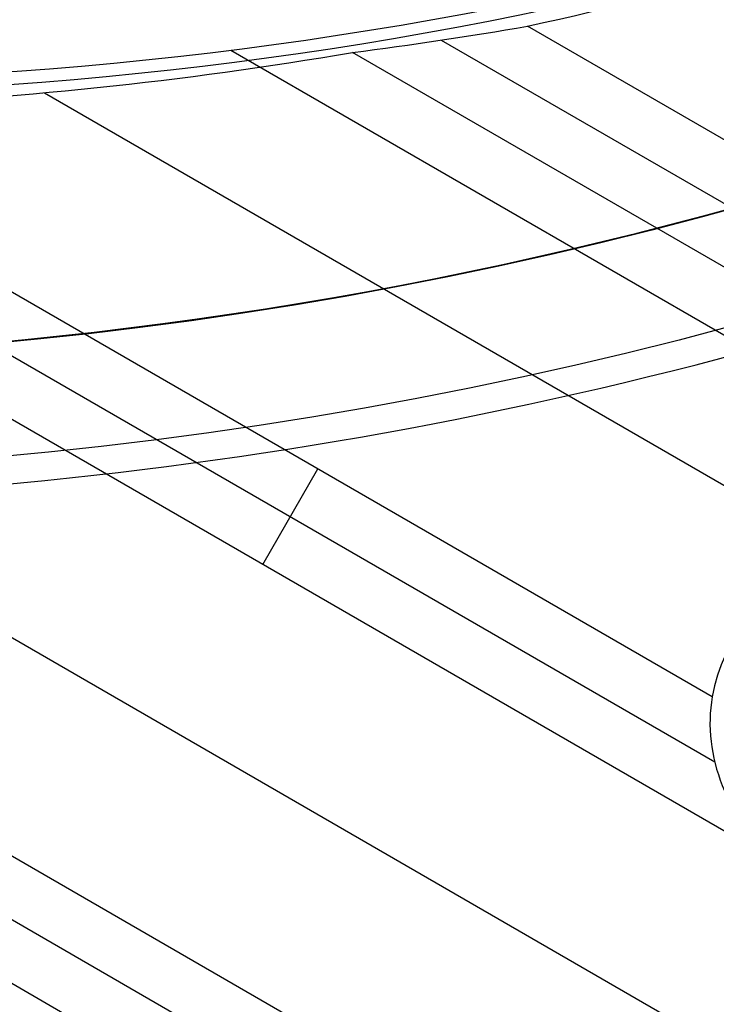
# Model space of a CAD drawing. Extents: x 12895 to 14339, y -6833 to -5581.
# Tile 15 of 79: x 13622 to 13632, y -6450 to -6436. Entities that reach past the tile are written whole.
import ezdxf

# ---------------------------------------------------------------- set-up
doc = ezdxf.new("R2010")
doc.units = 0
doc.layers.get('0').update_dxf_attribs({"linetype": 'CONTINUOUS'})
doc.layers.add('BLANCO_METALICO', color=7, linetype='CONTINUOUS')
doc.layers.add('COLOR', color=7, linetype='CONTINUOUS')

msp = doc.modelspace()

# ---------------------------------------------------------------- linework, layer by layer
for p, q in [((14289.36458388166, -6816.952079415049, 73.30640167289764), (13629.30813154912, -6435.868309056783, 73.30640169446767)), ((13628.09561995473, -6436.065030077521, 73.72934516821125), (14288.97627324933, -6817.624653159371, 73.72934516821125)), ((14288.17248158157, -6819.016861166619, 75.90944689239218), (13625.13287757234, -6436.210767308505, 75.90944689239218)), ((14288.58796263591, -6818.29722687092, 74.15228864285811), (13626.84374892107, -6436.239026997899, 74.15228865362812)), ((13622.50550201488, -6436.80519319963, 74.52262189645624), (13633.76382495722, -6443.305188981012, 74.52262189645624)), ((13631.91087125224, -6445.30623993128, 74.89295515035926), (13619.0979996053, -6437.908725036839, 74.89295515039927)), ((13618.70968898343, -6438.58129876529, 75.31589863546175), (13631.94845106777, -6446.224701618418, 75.31589863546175)), ((13632.84140739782, -6447.637015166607, 75.73884212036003), (13618.32137836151, -6439.253872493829, 75.7388421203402)), ((13616.99165945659, -6441.557013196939, 76.10917537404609), (14283.8221846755, -6826.551796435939, 76.10917537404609)), ((13625.58139287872, -6443.445443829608, 75.7388421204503), (13626.35801412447, -6442.100296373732, 74.89295515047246)), ((13615.66194055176, -6443.860153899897, 76.47950862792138), (14282.49246577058, -6828.854937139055, 76.47950862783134)), ((13615.27362992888, -6444.532727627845, 76.90245211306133), (14282.10415514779, -6829.527510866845, 76.90245211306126)), ((13614.88531930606, -6445.205301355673, 77.3253955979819), (14281.68518454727, -6830.182383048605, 77.32539559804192))]:
    msp.add_line(p, q)
at = {"extrusion": (0.1124755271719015, 0.1948133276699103, 0.974370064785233)}
msp.add_lwpolyline([(-15018.43660288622, -1296.50098592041), (-15018.94715248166, -1296.19201752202), (-15019.45569829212, -1295.878352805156), (-15019.96217989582, -1295.560010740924), (-15020.46653706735, -1295.237011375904), (-15020.96870980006, -1294.909375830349), (-15021.46863832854, -1294.577126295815), (-15021.96626315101, -1294.240286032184), (-15022.46152505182, -1293.898879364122), (-15022.95436512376, -1293.552931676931), (-15023.44472479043, -1293.20246941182), (-15023.93254582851, -1292.847520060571), (-15024.41777038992, -1292.488112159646), (-15024.90034102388, -1292.124275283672), (-15025.38020069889, -1291.756040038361), (-15025.85729282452, -1291.383438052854), (-15026.33156127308, -1291.006501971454), (-15026.80295040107, -1290.625265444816), (-15027.27140507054, -1290.239763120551), (-15027.7368706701, -1289.850030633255), (-15028.19929313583, -1289.456104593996), (-15028.65861897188, -1289.058022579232), (-15029.11479527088, -1288.655823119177), (-15029.56776973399, -1288.249545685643), (-15030.01749069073, -1287.839230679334), (-15030.46390711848, -1287.42491941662), (-15030.90696866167, -1287.006654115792), (-15031.34662565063, -1286.584477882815), (-15031.78282912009, -1286.158434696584), (-15032.21553082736, -1285.728569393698), (-15032.64468327, -1285.294927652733), (-15033.07023970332, -1284.857555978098), (-15033.49215415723, -1284.416501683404), (-15033.91038145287, -1283.971812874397), (-15034.3248772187, -1283.523538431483), (-15034.73559790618, -1283.071727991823), (-15035.14250080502, -1282.616431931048), (-15035.5455440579, -1282.157701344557), (-15035.94468667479, -1281.695588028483), (-15036.33988854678, -1281.230144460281), (-15036.73111045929, -1280.761423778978), (-15037.11831410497, -1280.289479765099), (-15037.50146209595, -1279.814366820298), (-15037.88051797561, -1279.336139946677), (-15038.2554462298, -1278.854854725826), (-15038.62621229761, -1278.370567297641), (-15038.99278258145, -1277.883334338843), (-15039.35512445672, -1277.393213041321), (-15039.71320628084, -1276.900261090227), (-15040.06699740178, -1276.404536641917), (-15040.41646816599, -1275.906098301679), (-15040.76158992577, -1275.405005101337), (-15041.1023350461, -1274.90131647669), (-15041.43867691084, -1274.395092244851), (-15041.7705899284, -1273.886392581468), (-15042.09804953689, -1273.375277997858), (-15042.42103220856, -1272.861809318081), (-15042.73951545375, -1272.346047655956), (-15043.05347782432, -1271.828054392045), (-15043.36289891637, -1271.30789115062), (-15043.66775937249, -1270.785619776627), (-15043.96804088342, -1270.261302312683), (-15044.26372618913, -1269.735000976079), (-15044.55479907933, -1269.20677813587), (-15044.84124439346, -1268.676696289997), (-15045.12304802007, -1268.144818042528), (-15045.40019689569, -1267.611206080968), (-15045.67267900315, -1267.075923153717), (-15045.94048336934, -1266.539032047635), (-15046.20360006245, -1266.000595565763), (-15046.4620201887, -1265.460676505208), (-15046.7157358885, -1264.919337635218), (-15046.96474033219, -1264.376641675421), (-15047.20902771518, -1263.832651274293), (-15047.44859325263, -1263.287428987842), (-15047.68343317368, -1262.741037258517), (-15047.91354471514, -1262.193538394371), (-15048.13892611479, -1261.64499454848), (-15048.35957660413, -1261.095467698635), (-15048.57549640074, -1260.545019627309), (-15048.78668670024, -1259.993711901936), (-15048.99314966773, -1259.441605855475), (-15049.19488842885, -1258.888762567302), (-15049.39190706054, -1258.335242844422), (-15049.5842105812, -1257.781107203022), (-15049.77180494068, -1257.226415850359), (-15049.95469700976, -1256.671228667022), (-15050.13289456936, -1256.115605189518), (-15050.30640629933, -1255.559604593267), (-15050.47524176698, -1255.003285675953), (-15050.63941141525, -1254.446706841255), (-15050.79892655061, -1253.889926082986), (-15050.95379933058, -1253.333000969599), (-15051.10404275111, -1252.77598862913), (-15051.24967063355, -1252.218945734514), (-15051.39069761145, -1251.661928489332), (-15051.52713911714, -1251.10499261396), (-15051.65901136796, -1250.548193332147), (-15051.78633135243, -1249.991585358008), (-15051.90911681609, -1249.435222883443), (-15052.02738624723, -1248.879159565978), (-15052.14115886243, -1248.32344851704), (-15052.25045459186, -1247.768142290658), (-15052.35529406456, -1247.213292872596), (-15052.45569859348, -1246.658951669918), (-15052.55169016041, -1246.105169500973), (-15052.64329140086, -1245.551996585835), (-15052.73052558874, -1244.999482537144), (-15052.81341662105, -1244.447676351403), (-15052.89198900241, -1243.896626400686), (-15052.96626782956, -1243.346380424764), (-15053.03627877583, -1242.796985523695), (-15053.10204807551, -1242.24848815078), (-15053.16360250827, -1241.700934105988), (-15053.22096938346, -1241.154368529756), (-15053.27417652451, -1240.60883589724), (-15053.3232522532, -1240.064380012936), (-15053.36822537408, -1239.521044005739), (-15053.40912515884, -1238.978870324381), (-15053.44598133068, -1238.437900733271), (-15053.47882404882, -1237.898176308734), (-15053.50768389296, -1237.35973743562), (-15053.53259184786, -1236.822623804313), (-15053.55357928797, -1236.286874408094), (-15053.57067796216, -1235.752527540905), (-15053.58391997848, -1235.219620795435), (-15053.59333778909, -1234.6881910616), (-15053.59896417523, -1234.158274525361), (-15053.60083223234, -1233.629906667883), (-15053.59903301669, -1233.1113657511), (-15053.59361436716, -1232.591332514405), (-15053.58454499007, -1232.069840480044), (-15053.57179388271, -1231.546923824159), (-15053.55533034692, -1231.022617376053), (-15053.53512400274, -1230.496956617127), (-15053.51114480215, -1229.969977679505), (-15053.48336304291, -1229.441717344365), (-15053.45174938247, -1228.912213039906), (-15053.41627485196, -1228.381502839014), (-15053.37691087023, -1227.849625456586), (-15053.33362925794, -1227.316620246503), (-15053.28640225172, -1226.782527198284), (-15053.23520251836, -1226.247386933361), (-15053.18000316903, -1225.71124070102), (-15053.12077777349, -1225.174130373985), (-15053.05750037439, -1224.636098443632), (-15052.99014550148, -1224.097188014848), (-15052.91868818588, -1223.557442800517), (-15052.84310397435, -1223.016907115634), (-15052.76336894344, -1222.475625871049), (-15052.67945971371, -1221.93364456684), (-15052.59135346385, -1221.391009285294), (-15052.49902794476, -1220.847766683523), (-15052.40246149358, -1220.30396398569), (-15052.30163304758, -1219.759648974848), (-15052.19652215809, -1219.214869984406), (-15052.08710900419, -1218.669675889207), (-15051.9733744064, -1218.12411609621), (-15051.85529984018, -1217.578240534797), (-15051.73286744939, -1217.0320996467), (-15051.60606005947, -1216.48574437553), (-15051.47486119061, -1215.939226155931), (-15051.33925507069, -1215.39259690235), (-15051.19922664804, -1214.84590899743), (-15051.05476160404, -1214.299215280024), (-15050.9058463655, -1213.752569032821), (-15050.75246811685, -1213.206023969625), (-15050.59461481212, -1212.659634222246), (-15050.43227518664, -1212.113454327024), (-15050.26543876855, -1211.567539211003), (-15050.09409589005, -1211.021944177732), (-15049.91823769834, -1210.476724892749), (-15049.73785616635, -1209.931937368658), (-15049.55294410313, -1209.387637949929), (-15049.36349516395, -1208.843883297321), (-15049.16950386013, -1208.300730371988), (-15048.9709655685, -1207.758236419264), (-15048.76787654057, -1207.216458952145), (-15048.5602339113, -1206.675455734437), (-15048.34803570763, -1206.135284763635), (-15048.13128085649, -1205.596004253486), (-15047.90996919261, -1205.057672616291), (-15047.68410146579, -1204.520348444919), (-15047.45367934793, -1203.984090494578), (-15047.21870543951, -1203.448957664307), (-15046.97918327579, -1202.915008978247), (-15046.73511733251, -1202.382303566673), (-15046.48651303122, -1201.850900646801), (-15046.23337674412, -1201.320859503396), (-15045.9757157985, -1200.792239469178), (-15045.71353848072, -1200.265099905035), (-15045.44685403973, -1199.73950018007), (-15045.17567269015, -1199.215499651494), (-15044.9000056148, -1198.693157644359), (-15044.61986496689, -1198.172533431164), (-15044.33526387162, -1197.653686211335), (-15044.0462164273, -1197.1366750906), (-15043.75273770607, -1196.62155906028), (-15043.454843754, -1196.108396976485), (-15043.15255159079, -1195.597247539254), (-15042.84587920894, -1195.088169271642), (-15042.53484557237, -1194.581220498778), (-15042.21947061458, -1194.076459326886), (-15041.8997752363, -1193.573943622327), (-15041.57578130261, -1193.073730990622), (-15041.24751163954, -1192.575878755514), (-15040.9149900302, -1192.080443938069), (-15040.57824121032, -1191.587483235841), (-15040.23729086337, -1191.097053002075), (-15039.89216561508, -1190.609209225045), (-15039.54289302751, -1190.124007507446), (-15039.18950159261, -1189.641503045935), (-15038.83202072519, -1189.161750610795), (-15038.47048075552, -1188.684804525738), (-15038.10491292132, -1188.21071864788), (-15037.73534935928, -1187.739546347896), (-15037.36182309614, -1187.271340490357), (-15036.98436803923, -1186.806153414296), (-15036.60301896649, -1186.34403691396), (-15036.21781151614, -1185.885042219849), (-15035.82878217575, -1185.429219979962), (-15035.43596827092, -1184.976620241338), (-15035.03940795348, -1184.527292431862), (-15034.63914018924, -1184.081285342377), (-15034.23520474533, -1183.638647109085), (-15033.82764217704, -1183.199425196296), (-15033.41649381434, -1182.763666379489), (-15033.00180174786, -1182.33141672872), (-15032.5836088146, -1181.902721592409), (-15032.16195858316, -1181.477625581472), (-15031.73689533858, -1181.056172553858), (-15031.30846406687, -1180.638405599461), (-15030.87671043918, -1180.224367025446), (-15030.44168079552, -1179.814098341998), (-15030.00342212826, -1179.407640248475), (-15029.56198206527, -1179.00503262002), (-15029.11740885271, -1178.606314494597), (-15028.66975133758, -1178.211524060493), (-15028.21905894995, -1177.820698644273), (-15027.76538168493, -1177.433874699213), (-15027.30877008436, -1177.051087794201), (-15026.8492752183, -1176.672372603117), (-15026.38694866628, -1176.297762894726), (-15025.92184249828, -1175.927291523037), (-15025.45400925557, -1175.560990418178), (-15024.98350193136, -1175.198890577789), (-15024.51037395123, -1174.841022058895), (-15024.0346791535, -1174.487413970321), (-15023.5564717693, -1174.13809446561), (-15023.07580640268, -1173.793090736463), (-15022.59273801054, -1173.452429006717), (-15022.10732188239, -1173.116134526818), (-15021.61961362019, -1172.784231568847), (-15021.12966911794, -1172.456743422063), (-15020.63754454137, -1172.133692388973), (-15020.14329630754, -1171.815099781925), (-15019.64698106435, -1171.500985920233)], dxfattribs=at)
at = {"extrusion": (0.1124755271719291, 0.1948133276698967, 0.9743700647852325)}
msp.add_lwpolyline([(-15017.52574510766, -1171.500985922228), (-15018.04681472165, -1171.80577710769), (-15018.56593438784, -1172.115427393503), (-15019.08304083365, -1172.429918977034), (-15019.59807095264, -1172.749232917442), (-15020.11096182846, -1173.073349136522), (-15020.62165075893, -1173.402246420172), (-15021.13007527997, -1173.735902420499), (-15021.63617318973, -1174.074293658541), (-15022.13988257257, -1174.417395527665), (-15022.6411418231, -1174.765182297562), (-15023.13988967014, -1175.117627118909), (-15023.63606520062, -1175.474702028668), (-15024.12960788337, -1175.836377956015), (-15024.62045759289, -1176.202624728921), (-15025.10855463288, -1176.573411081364), (-15025.59383975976, -1176.948704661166), (-15026.07625420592, -1177.328472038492), (-15026.55573970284, -1177.712678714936), (-15027.03223850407, -1178.101289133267), (-15027.50569340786, -1178.49426668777), (-15027.97604777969, -1178.891573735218), (-15028.44324557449, -1179.293171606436), (-15028.90723135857, -1179.69902061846), (-15029.36795033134, -1180.109080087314), (-15029.82534834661, -1180.523308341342), (-15030.27937193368, -1180.941662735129), (-15030.72996831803, -1181.36409966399), (-15031.17708544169, -1181.790574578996), (-15031.62067198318, -1182.221042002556), (-15032.06067737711, -1182.655455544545), (-15032.49705183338, -1183.093767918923), (-15032.92974635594, -1183.535930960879), (-15033.35871276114, -1183.981895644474), (-15033.78390369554, -1184.431612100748), (-15034.20527265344, -1184.885029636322), (-15034.62277399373, -1185.342096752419), (-15035.03636295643, -1185.802761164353), (-15035.44599567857, -1186.266969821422), (-15035.85162920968, -1186.734668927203), (-15036.2532215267, -1187.205803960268), (-15036.65073154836, -1187.680319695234), (-15037.04411914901, -1188.158160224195), (-15037.43334517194, -1188.639268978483), (-15037.81837144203, -1189.123588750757), (-15038.19916077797, -1189.611061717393), (-15038.57567700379, -1190.101629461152), (-15038.94788495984, -1190.595232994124), (-15039.31575051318, -1191.091812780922), (-15039.67924056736, -1191.591308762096), (-15040.0383230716, -1192.093660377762), (-15040.39296702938, -1192.598806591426), (-15040.74314250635, -1193.106685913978), (-15041.08882063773, -1193.617236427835), (-15041.42997363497, -1194.130395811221), (-15041.76657479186, -1194.646101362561), (-15042.09859849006, -1195.164290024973), (-15042.42602020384, -1195.684898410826), (-15042.74881650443, -1196.207862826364), (-15043.0669650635, -1196.733119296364), (-15043.38044465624, -1197.260603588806), (-15043.68923516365, -1197.790251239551), (-15043.99331757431, -1198.321997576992), (-15044.2926739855, -1198.855777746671), (-15044.58728760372, -1199.391526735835), (-15044.87714274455, -1199.929179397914), (-15045.16222483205, -1200.468670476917), (-15045.44252039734, -1201.009934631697), (-15045.71801707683, -1201.552906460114), (-15045.98870360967, -1202.097520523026), (-15046.25456983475, -1202.643711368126), (-15046.51560668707, -1203.191413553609), (-15046.77180619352, -1203.740561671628), (-15047.02316146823, -1204.291090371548), (-15047.2696667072, -1204.842934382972), (-15047.51131718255, -1205.39602853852), (-15047.74810923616, -1205.950307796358), (-15047.9800402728, -1206.505707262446), (-15048.20710875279, -1207.062162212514), (-15048.42931418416, -1207.619608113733), (-15048.64665711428, -1208.177980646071), (-15048.85913912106, -1208.737215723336), (-15049.06676280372, -1209.297249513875), (-15049.26953177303, -1209.858018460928), (-15049.4674506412, -1210.41945930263), (-15049.66052501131, -1210.981509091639), (-15049.84876146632, -1211.544105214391), (-15050.03216755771, -1212.107185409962), (-15050.21075179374, -1212.670687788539), (-15050.3845236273, -1213.234550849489), (-15050.5534934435, -1213.798713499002), (-15050.71767254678, -1214.363115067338), (-15050.87707314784, -1214.927695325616), (-15051.03170835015, -1215.492394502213), (-15051.18159213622, -1216.05715329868), (-15051.32673935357, -1216.621912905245), (-15051.46716570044, -1217.186615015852), (-15051.6028877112, -1217.75120184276), (-15051.7339227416, -1218.315616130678), (-15051.86028895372, -1218.879801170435), (-15051.98200530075, -1219.443700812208), (-15052.09909151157, -1220.007259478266), (-15052.2115680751, -1220.57042217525), (-15052.31945622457, -1221.133134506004), (-15052.42277792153, -1221.695342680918), (-15052.5215558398, -1222.256993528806), (-15052.61581334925, -1222.81803450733), (-15052.70557449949, -1223.378413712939), (-15052.79086400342, -1223.93807989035), (-15052.87170722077, -1224.496982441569), (-15052.94813014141, -1225.05507143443), (-15053.02015936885, -1225.612297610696), (-15053.08782210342, -1226.168612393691), (-15053.15114612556, -1226.723967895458), (-15053.21015977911, -1227.278316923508), (-15053.26489195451, -1227.831612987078), (-15053.315372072, -1228.383810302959), (-15053.3616300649, -1228.9348638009), (-15053.40369636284, -1229.484729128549), (-15053.44160187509, -1230.033362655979), (-15053.47537797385, -1230.580721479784), (-15053.50505647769, -1231.126763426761), (-15053.53066963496, -1231.671447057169), (-15053.55225010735, -1232.21473166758), (-15053.56983095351, -1232.756577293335), (-15053.58344561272, -1233.296944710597), (-15053.59312788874, -1233.835795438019), (-15053.5989119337, -1234.373091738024), (-15053.60083223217, -1234.908796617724), (-15053.5990805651, -1235.420439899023), (-15053.59380538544, -1235.933536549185), (-15053.58497662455, -1236.448054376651), (-15053.57256448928, -1236.963960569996), (-15053.55653947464, -1237.481221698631), (-15053.5368723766, -1237.999803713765), (-15053.51353430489, -1238.519671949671), (-15053.48649669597, -1239.040791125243), (-15053.45573132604, -1239.563125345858), (-15053.42121032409, -1240.086638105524), (-15053.38290618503, -1240.611292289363), (-15053.34079178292, -1241.137050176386), (-15053.29484038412, -1241.663873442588), (-15053.24502566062, -1242.191723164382), (-15053.1913217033, -1242.720559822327), (-15053.13370303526, -1243.250343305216), (-15053.07214462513, -1243.781032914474), (-15053.00662190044, -1244.312587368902), (-15052.93711076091, -1244.844964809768), (-15052.86358759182, -1245.378122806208), (-15052.78602927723, -1245.912018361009), (-15052.70441321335, -1246.446607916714), (-15052.61871732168, -1246.981847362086), (-15052.52892006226, -1247.517692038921), (-15052.43500044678, -1248.054096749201), (-15052.33693805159, -1248.591015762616), (-15052.23471303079, -1249.128402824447), (-15052.128306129, -1249.666211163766), (-15052.0176986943, -1250.204393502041), (-15051.9028726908, -1250.742902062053), (-15051.78381071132, -1251.281688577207), (-15051.66049598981, -1251.82070430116), (-15051.53291241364, -1252.359900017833), (-15051.40104453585, -1252.899226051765), (-15051.26487758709, -1253.438632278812), (-15051.12439748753, -1253.978068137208), (-15050.97959085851, -1254.517482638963), (-15050.83044503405, -1255.056824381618), (-15050.67694807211, -1255.596041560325), (-15050.51908876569, -1256.135081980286), (-15050.35685665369, -1256.67389306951), (-15050.19024203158, -1257.212421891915), (-15050.01923596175, -1257.750615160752), (-15049.84383028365, -1258.288419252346), (-15049.66401762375, -1258.825780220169), (-15049.47979140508, -1259.362643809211), (-15049.29114585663, -1259.898955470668), (-15049.09807602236, -1260.434660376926), (-15048.90057776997, -1260.969703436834), (-15048.69864779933, -1261.504029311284), (-15048.49228365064, -1262.037582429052), (-15048.28148371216, -1262.57030700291), (-15048.06624722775, -1263.102147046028), (-15047.84657430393, -1263.633046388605), (-15047.62246591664, -1264.162948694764), (-15047.3939239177, -1264.691797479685), (-15047.16095104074, -1265.219536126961), (-15046.92355090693, -1265.746107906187), (-15046.68172803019, -1266.271455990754), (-15046.43548782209, -1266.795523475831), (-15046.18483659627, -1267.318253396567), (-15045.92978157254, -1267.839588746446), (-15045.67033088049, -1268.359472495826), (-15045.4064935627, -1268.877847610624), (-15045.13827957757, -1269.394657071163), (-15044.86569980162, -1269.909843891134), (-15044.58876603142, -1270.4233511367), (-15044.3074909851, -1270.93512194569), (-15044.0218883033, -1271.445099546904), (-15043.7319725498, -1271.953227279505), (-15043.43775921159, -1272.459448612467), (-15043.13926469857, -1272.963707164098), (-15042.83650634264, -1273.465946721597), (-15042.52950239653, -1273.966111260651), (-15042.21827203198, -1274.464144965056), (-15041.90283533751, -1274.959992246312), (-15041.5832133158, -1275.453597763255), (-15041.25942788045, -1275.944906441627), (-15040.93150185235, -1276.433863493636), (-15040.59945895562, -1276.920414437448), (-15040.26332381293, -1277.404505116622), (-15039.92312194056, -1277.886081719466), (-15039.57887974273, -1278.365090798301), (-15039.23062450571, -1278.841479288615), (-15038.87838439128, -1279.315194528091), (-15038.52218842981, -1279.786184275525), (-15038.16206651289, -1280.254396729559), (-15037.79804938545, -1280.719780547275), (-15037.43016863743, -1281.182284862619), (-15037.05845669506, -1281.641859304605), (-15036.68294681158, -1282.098454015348), (-15036.30367305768, -1282.55201966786), (-15035.92067031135, -1283.002507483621), (-15035.53397424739, -1283.449869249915), (-15035.14362132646, -1283.894057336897), (-15034.74964878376, -1284.335024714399), (-15034.35209461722, -1284.772724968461), (-15033.95099757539, -1285.207112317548), (-15033.54639714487, -1285.638141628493), (-15033.13833353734, -1286.065768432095), (-15032.72684767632, -1286.4899489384), (-15032.31198118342, -1286.910640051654), (-15031.89377636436, -1287.327799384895), (-15031.47227619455, -1287.741385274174), (-15031.04752430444, -1288.151356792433), (-15030.61956496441, -1288.557673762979), (-15030.18844306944, -1288.960296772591), (-15029.75420412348, -1289.359187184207), (-15029.31689422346, -1289.754307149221), (-15028.87656004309, -1290.145619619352), (-15028.43324881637, -1290.533088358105), (-15027.9870083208, -1290.916677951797), (-15027.53788686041, -1291.296353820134), (-15027.08593324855, -1291.672082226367), (-15026.63119679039, -1292.043830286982), (-15026.17372726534, -1292.411565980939), (-15025.71357490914, -1292.77525815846), (-15025.25079039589, -1293.134876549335), (-15024.78542481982, -1293.490391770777), (-15024.317529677, -1293.841775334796), (-15023.84715684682, -1294.188999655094), (-15023.37435857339, -1294.53203805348), (-15022.89918744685, -1294.870864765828), (-15022.42169638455, -1295.205454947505), (-15021.94193861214, -1295.53578467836), (-15021.45996764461, -1295.861830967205), (-15020.97583726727, -1296.183571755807), (-15020.48960151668, -1296.500985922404)], dxfattribs=at)
at = {"extrusion": (0.1124755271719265, 0.1948133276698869, 0.9743700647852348)}
msp.add_lwpolyline([(-15023.88679101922, -1171.500985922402), (-15024.3622058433, -1171.836103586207), (-15024.83536931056, -1172.175294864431), (-15025.30623226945, -1172.518536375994), (-15025.77474586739, -1172.865803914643), (-15026.24086156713, -1173.217072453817), (-15026.70453116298, -1173.572316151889), (-15027.16570679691, -1173.931508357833), (-15027.6243409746, -1174.294621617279), (-15028.08038658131, -1174.661627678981), (-15028.53379689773, -1175.032497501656), (-15028.98452561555, -1175.407201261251), (-15029.43252685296, -1175.785708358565), (-15029.87775517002, -1176.16798742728), (-15030.32016558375, -1176.554006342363), (-15030.75971358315, -1176.943732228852), (-15031.19635514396, -1177.337131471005), (-15031.63004674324, -1177.734169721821), (-15032.06074537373, -1178.134811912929), (-15032.48840855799, -1178.539022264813), (-15032.91299436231, -1178.946764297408), (-15033.33446141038, -1179.358000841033), (-15033.75276889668, -1179.772694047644), (-15034.16787659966, -1180.190805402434), (-15034.57974489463, -1180.612295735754), (-15034.98833476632, -1181.037125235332), (-15035.39360782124, -1181.465253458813), (-15035.79552629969, -1181.896639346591), (-15036.1940530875, -1182.33124123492), (-15036.58915172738, -1182.769016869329), (-15036.98078643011, -1183.209923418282), (-15037.3689220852, -1183.653917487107), (-15037.75352427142, -1184.100955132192), (-15038.13455926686, -1184.550991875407), (-15038.51199405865, -1185.003982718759), (-15038.88579635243, -1185.459882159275), (-15039.25593458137, -1185.918644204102), (-15039.62237791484, -1186.380222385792), (-15039.98509626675, -1186.844569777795), (-15040.34406030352, -1187.311639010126), (-15040.69924145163, -1187.781382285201), (-15041.05061190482, -1188.253751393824), (-15041.39814463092, -1188.728697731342), (-15041.74181337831, -1189.206172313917), (-15042.08159268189, -1189.686125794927), (-15042.41745786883, -1190.16850848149), (-15042.74938506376, -1190.653270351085), (-15043.07735119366, -1191.140361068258), (-15043.40133399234, -1191.629730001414), (-15043.72131200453, -1192.121326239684), (-15044.03726458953, -1192.615098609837), (-15044.34917192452, -1193.110995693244), (-15044.65701500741, -1193.608965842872), (-15044.96077565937, -1194.108957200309), (-15045.26043652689, -1194.610917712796), (-15045.55598108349, -1195.11479515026), (-15045.84739363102, -1195.620537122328), (-15046.13465930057, -1196.128091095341), (-15046.41776405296, -1196.637404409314), (-15046.69669467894, -1197.148424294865), (-15046.97143879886, -1197.661097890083), (-15047.24198486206, -1198.175372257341), (-15047.5083221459, -1198.691194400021), (-15047.77044075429, -1199.208511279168), (-15048.02833161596, -1199.727269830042), (-15048.28198648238, -1200.247416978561), (-15048.53139792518, -1200.768899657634), (-15048.77655933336, -1201.291664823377), (-15049.01746491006, -1201.815659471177), (-15049.25410966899, -1202.340830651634), (-15049.48648943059, -1202.867125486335), (-15049.71460081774, -1203.394491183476), (-15049.93844125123, -1203.922875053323), (-15050.15800894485, -1204.452224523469), (-15050.3733029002, -1204.982487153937), (-15050.58432290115, -1205.513610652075), (-15050.79106950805, -1206.045542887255), (-15050.99354405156, -1206.578231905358), (-15051.19174862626, -1207.111625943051), (-15051.38568608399, -1207.645673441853), (-15051.57536002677, -1208.180323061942), (-15051.76077479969, -1208.715523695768), (-15051.94193548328, -1209.251224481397), (-15052.11884788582, -1209.787374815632), (-15052.29151853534, -1210.323924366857), (-15052.45995467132, -1210.860823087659), (-15052.62416423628, -1211.398021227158), (-15052.78415586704, -1211.935469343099), (-15052.93993888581, -1212.473118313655), (-15053.09152329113, -1213.01091934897), (-15053.23891974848, -1213.548824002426), (-15053.38213958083, -1214.086784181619), (-15053.52119475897, -1214.624752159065), (-15053.6560978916, -1215.162680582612), (-15053.78686221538, -1215.70052248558), (-15053.9135015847, -1216.238231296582), (-15054.03603046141, -1216.775760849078), (-15054.15446390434, -1217.313065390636), (-15054.26881755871, -1217.850099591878), (-15054.37910764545, -1218.386818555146), (-15054.48535095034, -1218.923177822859), (-15054.5875648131, -1219.459133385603), (-15054.68576711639, -1219.994641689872), (-15054.77997627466, -1220.529659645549), (-15054.87021122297, -1221.064144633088), (-15054.95649140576, -1221.598054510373), (-15055.03883676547, -1222.131347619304), (-15055.11726773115, -1222.663982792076), (-15055.19180520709, -1223.195919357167), (-15055.26247056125, -1223.727117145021), (-15055.32928561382, -1224.257536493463), (-15055.39227262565, -1224.787138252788), (-15055.45145428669, -1225.315883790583), (-15055.50685370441, -1225.843734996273), (-15055.55849439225, -1226.370654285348), (-15055.606400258, -1226.896604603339), (-15055.65059559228, -1227.42154942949), (-15055.69110505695, -1227.945452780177), (-15055.7279536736, -1228.468279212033), (-15055.76116681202, -1228.989993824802), (-15055.79077017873, -1229.510562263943), (-15055.8167898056, -1230.029950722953), (-15055.83925203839, -1230.548125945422), (-15055.85818352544, -1231.065055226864), (-15055.87361120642, -1231.580706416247), (-15055.88556230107, -1232.095047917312), (-15055.89406429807, -1232.608048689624), (-15055.89914494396, -1233.119678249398), (-15055.90083223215, -1233.629906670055), (-15055.89908475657, -1234.149155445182), (-15055.89382253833, -1234.669854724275), (-15055.88501608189, -1235.191972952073), (-15055.87263615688, -1235.715477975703), (-15055.8566538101, -1236.240337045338), (-15055.83704037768, -1236.766516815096), (-15055.81376749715, -1237.293983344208), (-15055.78680711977, -1237.822702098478), (-15055.75613152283, -1238.352637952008), (-15055.72171332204, -1238.883755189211), (-15055.6835254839, -1239.416017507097), (-15055.64154133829, -1239.949388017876), (-15055.59573459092, -1240.483829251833), (-15055.54607933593, -1241.01930316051), (-15055.49255006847, -1241.555771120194), (-15055.4351216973, -1242.093193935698), (-15055.37376955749, -1242.631531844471), (-15055.30846942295, -1243.170744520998), (-15055.23919751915, -1243.710791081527), (-15055.16593053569, -1244.251630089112), (-15055.08864563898, -1244.793219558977), (-15055.00732048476, -1245.335516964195), (-15054.92193323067, -1245.8784792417), (-15054.83246254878, -1246.422062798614), (-15054.73888763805, -1246.966223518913), (-15054.64118823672, -1247.510916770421), (-15054.53934463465, -1248.056097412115), (-15054.43333768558, -1248.601719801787), (-15054.32314881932, -1249.147737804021), (-15054.20876005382, -1249.6941047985), (-15054.09015400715, -1250.240773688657), (-15053.96731390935, -1250.787696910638), (-15053.84022361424, -1251.334826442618), (-15053.70886761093, -1251.882113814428), (-15053.57323103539, -1252.429510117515), (-15053.43329968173, -1252.976966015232), (-15053.28906001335, -1253.524431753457), (-15053.14049917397, -1254.07185717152), (-15052.98760499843, -1254.619191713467), (-15052.83036602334, -1255.166384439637), (-15052.66877149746, -1255.71338403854), (-15052.502811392, -1256.260138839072), (-15052.33247641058, -1256.806596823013), (-15052.15775799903, -1257.352705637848), (-15051.97864835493, -1257.898412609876), (-15051.79514043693, -1258.44366475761), (-15051.6072279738, -1258.988408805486), (-15051.41490547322, -1259.53259119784), (-15051.21816823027, -1260.076158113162), (-15051.01701233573, -1260.619055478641), (-15050.81143468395, -1261.161228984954), (-15050.60143298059, -1261.702624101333), (-15050.38700574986, -1262.243186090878), (-15050.16815234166, -1262.782860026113), (-15049.9448729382, -1263.321590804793), (-15049.71716856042, -1263.859323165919), (-15049.48504107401, -1264.396001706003), (-15049.2484931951, -1264.931570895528), (-15049.00752849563, -1265.46597509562), (-15048.76215140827, -1265.99915857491), (-15048.51236723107, -1266.531065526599), (-15048.25818213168, -1267.061640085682), (-15047.99960315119, -1267.590826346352), (-15047.73663820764, -1268.118568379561), (-15047.46929609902, -1268.644810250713), (-15047.19758650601, -1269.169496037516), (-15046.92151999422, -1269.692569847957), (-15046.64110801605, -1270.213975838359), (-15046.35636291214, -1270.733658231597), (-15046.06729791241, -1271.251561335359), (-15045.77392713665, -1271.767629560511), (-15045.47626559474, -1272.281807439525), (-15045.17432918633, -1272.794039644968), (-15044.86813470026, -1273.304271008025), (-15044.55769981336, -1273.812446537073), (-15044.24304308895, -1274.31851143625), (-15043.92418397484, -1274.822411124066), (-15043.60114280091, -1275.324091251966), (-15043.27394077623, -1275.823497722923), (-15042.94259998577, -1276.320576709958), (-15042.60714338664, -1276.815274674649), (-15042.26759480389, -1277.307538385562), (-15041.92397892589, -1277.797314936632), (-15041.57632129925, -1278.284551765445), (-15041.22464832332, -1278.769196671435), (-15040.86898724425, -1279.25119783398), (-15040.50936614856, -1279.730503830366), (-15040.14581395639, -1280.20706365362), (-15039.7783604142, -1280.680826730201), (-15039.40703608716, -1281.151742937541), (-15039.031872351, -1281.619762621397), (-15038.65290138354, -1282.084836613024), (-15038.27015615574, -1282.546916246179), (-15037.88367042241, -1283.005953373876), (-15037.49347871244, -1283.461900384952), (-15037.09961631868, -1283.914710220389), (-15036.70211928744, -1284.364336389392), (-15036.30102440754, -1284.810732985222), (-15035.89636919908, -1285.253854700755), (-15035.48819190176, -1285.693656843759), (-15035.07653146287, -1286.130095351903), (-15034.66142752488, -1286.563126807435), (-15034.24292041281, -1286.9927084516), (-15033.8210511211, -1287.418798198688), (-15033.39586130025, -1287.841354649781), (-15032.96739324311, -1288.260337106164), (-15032.53568987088, -1288.675705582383), (-15032.1007947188, -1289.087420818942), (-15031.66275192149, -1289.495444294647), (-15031.22160619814, -1289.899738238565), (-15030.77740283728, -1290.300265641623), (-15030.33018768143, -1290.696990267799), (-15029.88000711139, -1291.089876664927), (-15029.42690803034, -1291.478890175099), (-15028.97093784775, -1291.863996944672), (-15028.512144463, -1292.245163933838), (-15028.05057624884, -1292.622358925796), (-15027.58628203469, -1292.99555053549), (-15027.11931108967, -1293.364708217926), (-15026.64971310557, -1293.729802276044), (-15026.17753817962, -1294.09080386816), (-15025.70283679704, -1294.447685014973), (-15025.22565981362, -1294.800418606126), (-15024.74605843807, -1295.14897840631), (-15024.26408421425, -1295.493339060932), (-15023.77978900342, -1295.833476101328), (-15023.29322496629, -1296.169365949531), (-15022.80444454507, -1296.500985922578)], dxfattribs=at)
at = {"extrusion": (0.1124755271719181, 0.1948133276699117, 0.9743700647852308)}
msp.add_lwpolyline([(-15024.64440849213, -1296.500985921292), (-15025.11033923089, -1296.163662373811), (-15025.57399863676, -1295.822402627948), (-15026.035339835, -1295.477230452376), (-15026.49431625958, -1295.128170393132), (-15026.95088166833, -1294.775247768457), (-15027.40499015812, -1294.418488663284), (-15027.85659617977, -1294.057919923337), (-15028.30565455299, -1293.693569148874), (-15028.75212048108, -1293.325464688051), (-15029.1959495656, -1292.953635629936), (-15029.6370978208, -1292.57811179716), (-15030.07552168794, -1292.198923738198), (-15030.51117804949, -1291.816102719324), (-15030.94402424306, -1291.4296807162), (-15031.37401807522, -1291.039690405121), (-15031.80111783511, -1290.646165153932), (-15032.22528230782, -1290.249139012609), (-15032.64647078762, -1289.848646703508), (-15033.06464309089, -1289.444723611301), (-15033.47975956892, -1289.037405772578), (-15033.89178112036, -1288.626729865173), (-15034.30066920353, -1288.212733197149), (-15034.70638584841, -1287.795453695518), (-15035.1088936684, -1287.374929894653), (-15035.50815587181, -1286.951200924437), (-15035.90413627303, -1286.524306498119), (-15036.29679930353, -1286.09428689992), (-15036.68611002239, -1285.66118297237), (-15037.07203412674, -1285.225036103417), (-15037.45453796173, -1284.78588821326), (-15037.8335885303, -1284.343781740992), (-15038.20915350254, -1283.898759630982), (-15038.58120122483, -1283.450865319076), (-15038.94970072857, -1283.000142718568), (-15039.31462173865, -1282.546636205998), (-15039.67593468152, -1282.090390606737), (-15040.03361069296, -1281.63145118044), (-15040.3876216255, -1281.169863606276), (-15040.73794005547, -1280.705673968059), (-15041.08453928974, -1280.238928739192), (-15041.42739337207, -1279.76967476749), (-15041.7664770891, -1279.297959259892), (-15042.10176597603, -1278.823829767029), (-15042.43323632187, -1278.347334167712), (-15042.76086517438, -1277.868520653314), (-15043.0846303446, -1277.387437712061), (-15043.40451041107, -1276.904134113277), (-15043.72048472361, -1276.41865889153), (-15044.0325334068, -1275.931061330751), (-15044.34063736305, -1275.441390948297), (-15044.64477827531, -1274.949697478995), (-15044.94493860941, -1274.456030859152), (-15045.24110161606, -1273.960441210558), (-15045.53325133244, -1273.462978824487), (-15045.82137258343, -1272.963694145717), (-15046.10545098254, -1272.462637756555), (-15046.38547293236, -1271.959860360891), (-15046.66142562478, -1271.455412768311), (-15046.93329704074, -1270.949345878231), (-15047.20107594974, -1270.441710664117), (-15047.46475190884, -1269.93255815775), (-15047.7243152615, -1269.421939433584), (-15047.97975713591, -1268.909905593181), (-15048.23106944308, -1268.396507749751), (-15048.47824487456, -1267.881797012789), (-15048.72127689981, -1267.365824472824), (-15048.96015976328, -1266.848641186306), (-15049.19488848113, -1266.330298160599), (-15049.42545883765, -1265.810846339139), (-15049.65186738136, -1265.290336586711), (-15049.87411142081, -1264.768819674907), (-15050.09218902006, -1264.246346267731), (-15050.30609899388, -1263.722966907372), (-15050.51584090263, -1263.198732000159), (-15050.72141504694, -1262.673691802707), (-15050.92282246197, -1262.147896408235), (-15051.12006491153, -1261.621395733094), (-15051.31314488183, -1261.094239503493), (-15051.50206557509, -1260.56647724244), (-15051.68683090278, -1260.038158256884), (-15051.86744547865, -1259.509331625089), (-15052.04391461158, -1258.980046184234), (-15052.21624429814, -1258.450350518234), (-15052.3844412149, -1257.920292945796), (-15052.54851271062, -1257.389921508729), (-15052.70846679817, -1256.859283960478), (-15052.86431214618, -1256.328427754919), (-15053.01605807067, -1255.797400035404), (-15053.16371452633, -1255.266247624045), (-15053.3072920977, -1254.735017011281), (-15053.44680199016, -1254.203754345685), (-15053.58225602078, -1253.672505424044), (-15053.71366660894, -1253.141315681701), (-15053.84104676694, -1252.610230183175), (-15053.9644100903, -1252.07929361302), (-15054.08377074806, -1251.548550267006), (-15054.1991434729, -1251.018044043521), (-15054.31054355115, -1250.487818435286), (-15054.41798681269, -1249.957916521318), (-15054.52148962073, -1249.428380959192), (-15054.62106886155, -1248.899253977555), (-15054.71674193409, -1248.370577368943), (-15054.80852673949, -1247.842392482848), (-15054.89644167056, -1247.314740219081), (-15054.98050560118, -1246.787661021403), (-15055.06073787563, -1246.261194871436), (-15055.1371582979, -1245.735381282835), (-15055.20978712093, -1245.210259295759), (-15055.27864503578, -1244.685867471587), (-15055.3437531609, -1244.162243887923), (-15055.40513303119, -1243.639426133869), (-15055.46280658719, -1243.117451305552), (-15055.5167961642, -1242.596356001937), (-15055.56712448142, -1242.076176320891), (-15055.61381463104, -1241.556947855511), (-15055.65689006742, -1241.038705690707), (-15055.69637459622, -1240.521484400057), (-15055.73229236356, -1240.005318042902), (-15055.76466784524, -1239.490240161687), (-15055.79352583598, -1238.976283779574), (-15055.81889143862, -1238.463481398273), (-15055.84079005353, -1237.951864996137), (-15055.85924736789, -1237.441466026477), (-15055.87428934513, -1236.932315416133), (-15055.88594221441, -1236.424443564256), (-15055.8942324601, -1235.917880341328), (-15055.89918681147, -1235.412655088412), (-15055.90083223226, -1234.908796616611), (-15055.89903943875, -1234.382858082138), (-15055.89364049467, -1233.855431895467), (-15055.8846047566, -1233.32655085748), (-15055.87190186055, -1232.796248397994), (-15055.85550173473, -1232.26455857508), (-15055.83537461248, -1231.731516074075), (-15055.81149104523, -1231.197156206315), (-15055.78382191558, -1230.661514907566), (-15055.75233845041, -1230.12462873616), (-15055.71701223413, -1229.586534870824), (-15055.67781522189, -1229.047271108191), (-15055.63471975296, -1228.506875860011), (-15055.58769856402, -1227.965388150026), (-15055.53672480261, -1227.422847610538), (-15055.48177204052, -1226.879294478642), (-15055.42281428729, -1226.334769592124), (-15055.35982600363, -1225.789314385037), (-15055.29278211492, -1225.242970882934), (-15055.22165802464, -1224.695781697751), (-15055.14642962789, -1224.147790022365), (-15055.06707332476, -1223.599039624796), (-15054.98356603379, -1223.049574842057), (-15054.89588520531, -1222.499440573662), (-15054.80400883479, -1221.948682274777), (-15054.70791547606, -1221.397345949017), (-15054.6075842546, -1220.845478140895), (-15054.50299488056, -1220.293125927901), (-15054.39412766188, -1219.740336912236), (-15054.28096351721, -1219.187159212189), (-15054.16348398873, -1218.633641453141), (-15054.04167125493, -1218.079832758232), (-15053.91550814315, -1217.525782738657), (-15053.7849781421, -1216.971541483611), (-15053.65006541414, -1216.417159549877), (-15053.51075480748, -1215.862687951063), (-15053.36703186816, -1215.308178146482), (-15053.21888285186, -1214.753682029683), (-15053.06629473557, -1214.19925191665), (-15052.909255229, -1213.644940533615), (-15052.74775278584, -1213.09080100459), (-15052.58177661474, -1212.536886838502), (-15052.41131669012, -1211.983251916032), (-15052.23636376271, -1211.429950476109), (-15052.05690936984, -1210.877037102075), (-15051.87294584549, -1210.324566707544), (-15051.68446633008, -1209.772594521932), (-15051.4914647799, -1209.221176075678), (-15051.29393597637, -1208.670367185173), (-15051.09187553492, -1208.120223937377), (-15050.88527991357, -1207.570802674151), (-15050.67414642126, -1207.022159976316), (-15050.45847322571, -1206.474352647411), (-15050.23825936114, -1205.927437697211), (-15050.01350473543, -1205.381472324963), (-15049.78421013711, -1204.83651390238), (-15049.55037724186, -1204.292619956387), (-15049.31200861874, -1203.749848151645), (-15049.06910773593, -1203.208256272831), (-15048.82167896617, -1202.667902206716), (-15048.56972759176, -1202.128843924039), (-15048.31325980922, -1201.59113946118), (-15048.05228273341, -1201.054846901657), (-15047.7868044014, -1200.520024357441), (-15047.51683377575, -1199.986729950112), (-15047.24238074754, -1199.455021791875), (-15046.96345613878, -1198.924957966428), (-15046.68007170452, -1198.396596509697), (-15046.39224013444, -1197.869995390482), (-15046.09997505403, -1197.345212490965), (-15045.80329102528, -1196.822305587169), (-15045.50220354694, -1196.301332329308), (-15045.19672905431, -1195.782350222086), (-15044.88688491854, -1195.265416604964), (-15044.57268944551, -1194.750588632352), (-15044.25416187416, -1194.237923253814), (-15043.93132237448, -1193.727477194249), (-15043.60419204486, -1193.219306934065), (-15043.27279290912, -1192.713468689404), (-15042.93714791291, -1192.21001839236), (-15042.5972809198, -1191.709011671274), (-15042.25321670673, -1191.210503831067), (-15041.90498095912, -1190.714549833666), (-15041.55260026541, -1190.22120427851), (-15041.19610211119, -1189.730521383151), (-15040.83551487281, -1189.242554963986), (-15040.47086781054, -1188.757358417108), (-15040.10219106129, -1188.274984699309), (-15039.72951563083, -1187.795486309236), (-15039.35287338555, -1187.318915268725), (-15038.97229704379, -1186.845323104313), (-15038.58782016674, -1186.374760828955), (-15038.19947714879, -1185.907278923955), (-15037.8073032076, -1185.442927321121), (-15037.41133437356, -1184.981755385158), (-15037.01160747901, -1184.523811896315), (-15036.60816014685, -1184.069145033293), (-15036.20103077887, -1183.617802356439), (-15035.79025854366, -1183.169830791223), (-15035.37588336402, -1182.72527661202), (-15034.95794590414, -1182.284185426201), (-15034.53648755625, -1181.846602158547), (-15034.11155042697, -1181.412571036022), (-15033.68317732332, -1180.98213557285), (-15033.25141173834, -1180.555338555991), (-15032.81629783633, -1180.132222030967), (-15032.37788043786, -1179.712827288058), (-15031.93620500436, -1179.297194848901), (-15031.4913176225, -1178.885364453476), (-15031.04326498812, -1178.477375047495), (-15030.59209439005, -1178.073264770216), (-15030.13785369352, -1177.673070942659), (-15029.68059132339, -1177.276830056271), (-15029.22035624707, -1176.884577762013), (-15028.75719795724, -1176.496348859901), (-15028.29116645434, -1176.112177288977), (-15027.8223122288, -1175.732096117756), (-15027.35068624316, -1175.356137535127), (-15026.87633991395, -1174.984332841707), (-15026.39932509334, -1174.616712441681), (-15025.91969405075, -1174.253305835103), (-15025.43749945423, -1173.894141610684), (-15024.95279435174, -1173.539247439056), (-15024.46563215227, -1173.18865006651), (-15023.97606660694, -1172.84237530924), (-15023.4841517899, -1172.500448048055), (-15022.98994207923, -1172.16289222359), (-15022.49349213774, -1171.829730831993), (-15021.99485689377, -1171.500985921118)], dxfattribs=at)
for centre, radius, start, end in [((13616.37125110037, -6381.069931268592, 89.37470231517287), 73.24245578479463, 209.9999999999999, 29.99999999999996), ((13616.3712510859, -6381.069931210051, 88.63012703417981), 71.44457953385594, 210.0000000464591, 29.99999995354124), ((13616.37125110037, -6381.069931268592, 89.05580518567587), 71.21139006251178, 210.0000000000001, 30.0000000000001), ((13616.37125110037, -6381.069931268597, 88.12500292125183), 70.9394553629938, 254.9999999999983, 345.0000000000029), ((13616.37125110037, -6381.069931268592, 68.68735261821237), 73.24245578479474, 211.1713425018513, 311.5923049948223), ((13616.37125110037, -6381.069931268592, 67.93735261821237), 70.94245578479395, 213.8367835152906, 313.7266063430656), ((13616.37125110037, -6381.069931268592, 88.125002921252), 70.93945536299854, 277.4999999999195, 322.5000000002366), ((13616.37125110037, -6381.069931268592, 46.50000292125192), 71.74245578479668, 232.4999999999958, 299.9999328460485)]:
    msp.add_arc(centre, radius, start, end)
at = {"extrusion": (0, 0, -1)}
for centre, radius, start, end in [((-13616.37125110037, -6381.069931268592, -89.37470231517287), 70.94245578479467, 150.0000000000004, 330.0000000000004), ((-13616.37125110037, -6381.069931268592, -46.50000292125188), 70.94245578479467, 150.0000000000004, 330.0000000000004), ((-13616.37125110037, -6381.069931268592, -88.12500292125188), 52.09123273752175, 150.0000000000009, 330.0000000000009)]:
    msp.add_arc(centre, radius, start, end, dxfattribs=at)
at = {"extrusion": (-0.1124755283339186, -0.1948133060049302, -0.974370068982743)}
msp.add_arc((14983.43913640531, -1234.029190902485, -352.5984143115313), 56.00000550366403, 27.61352608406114, 57.60763157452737, dxfattribs=at)
at = {"extrusion": (0.1124755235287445, 0.194813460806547, 0.9743700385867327)}
msp.add_arc((-14983.43960403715, -1234.023845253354, 351.6518011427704), 56.0000000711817, 122.3923481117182, 152.3864611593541, dxfattribs=at)
at = {"extrusion": (0.0689608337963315, 0.1194436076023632, 0.9904431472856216)}
msp.add_arc((-14983.27276304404, -1260.376192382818, 243.7709471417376), 56.12529126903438, 132.5976941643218, 140.1752144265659, dxfattribs=at)
at = {"extrusion": (0.2391347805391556, 0.4141941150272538, 0.8782128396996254)}
msp.add_arc((-14982.20027449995, -1095.903669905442, 657.9214534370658), 56.68949511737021, 130.8944556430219, 133.5545964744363, dxfattribs=at)
at = {"extrusion": (0.06896082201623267, 0.1194436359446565, 0.9904431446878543)}
msp.add_arc((-14983.3491101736, -1260.34236282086, 244.3941811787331), 56.00995930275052, 122.4950464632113, 129.9475447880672, dxfattribs=at)
at = {"extrusion": (0.06896082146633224, 0.1194436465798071, 0.9904431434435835)}
msp.add_arc((-15030.69854378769, -1212.887985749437, 244.3941051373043), 2.608582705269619, 270.1614957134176, 19.14495627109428, dxfattribs=at)
at = {"extrusion": (0.2391348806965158, 0.4141937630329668, 0.8782129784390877)}
msp.add_arc((-15030.73842225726, -1048.841424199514, 656.0316996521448), 2.631376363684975, 17.88703885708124, 78.3151054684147, dxfattribs=at)
at = {"layer": 'BLANCO_METALICO', "extrusion": (0, 0, -1)}
for centre, radius, start, end in [((-13616.37098787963, -6381.069931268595, -171.6470783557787), 99.49999999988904, 179.9999999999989, 1.047441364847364e-12), ((-13616.37098787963, -6381.069931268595, -170.8389899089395), 99.49999999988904, 179.9999999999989, 1.047441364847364e-12), ((-13616.37098787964, -6381.069931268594, -169.280901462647), 99.49999999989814, 179.9999999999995, 5.237206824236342e-13), ((-13616.37098787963, -6381.069931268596, -171.6470783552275), 99.0999999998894, 179.9999999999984, 1.577503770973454e-12), ((-13616.37098787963, -6381.069931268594, -170.0309014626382), 98.69999999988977, 179.9999999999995, 5.279656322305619e-13), ((-13616.37098787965, -6381.069931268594, -168.5309014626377), 98.69999999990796, 179.9999999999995, 5.279656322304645e-13), ((-13616.37098787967, -6381.0699312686, -167.2309014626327), 98.19999999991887, 179.9999999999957, 4.24523078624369e-12), ((-13616.37098787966, -6381.069931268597, -168.0309014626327), 98.1999999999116, 179.9999999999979, 2.122615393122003e-12)]:
    msp.add_arc(centre, radius, start, end, dxfattribs=at)
at = {"layer": 'BLANCO_METALICO'}
for centre, radius, start, end in [((13616.37098787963, -6381.069931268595, 170.030901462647), 99.49999999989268, 179.9999999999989, 1.047441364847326e-12), ((13616.37098787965, -6381.069931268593, 168.5309014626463), 99.49999999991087, 180, 0), ((13616.37098787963, -6381.069931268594, 171.6470783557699), 98.69999999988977, 179.9999999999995, 5.279656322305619e-13), ((13616.37098787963, -6381.069931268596, 170.8389899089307), 98.69999999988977, 179.9999999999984, 1.583896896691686e-12)]:
    msp.add_arc(centre, radius, start, end, dxfattribs=at)
at = {"layer": 'COLOR', "extrusion": (0, 0, -1)}
for centre, radius, start, end in [((-13616.37125823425, -6381.069948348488, 10.54089386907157), 152.392098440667, 333.381578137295, 153.381578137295), ((-13616.37125823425, -6381.06994834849, -32.97295255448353), 75.00000000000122, 63.38157813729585, 243.3815781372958), ((-13616.37125823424, -6381.069948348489, -43.50000292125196), 72.9999999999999, 63.38157813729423, 243.3815781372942), ((-13616.37125823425, -6381.06994834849, -33.3991820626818), 73.00000000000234, 63.3815781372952, 243.3815781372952), ((-13616.37125823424, -6381.069948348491, -43.50000292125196), 73.00000000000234, 63.3815781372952, 243.3815781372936), ((-13616.37125823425, -6381.06994834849, -43.50000292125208), 75.00000000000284, 63.38157813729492, 243.3815781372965), ((-13616.37125823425, -6381.069948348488, 10.54089386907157), 152.3920984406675, 153.3815781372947, 333.3815781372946), ((-13616.37125823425, -6381.06994834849, -32.97295255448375), 74.9999999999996, 243.3815781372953, 63.38157813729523), ((-13616.37125823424, -6381.069948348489, -43.50000292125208), 75.00000000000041, 243.3815781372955, 63.38157813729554), ((-13616.37125823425, -6381.06994834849, -33.39918206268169), 72.99999999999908, 243.3815781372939, 63.38157813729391), ((-13616.37125823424, -6381.06994834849, -43.50000292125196), 73.00000000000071, 243.3815781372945, 63.38157813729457), ((-13616.37125823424, -6381.06994834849, -43.50000292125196), 73.00000000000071, 243.3815781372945, 63.38157813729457), ((-13616.37125823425, -6381.069948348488, -18.68835025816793), 83.81579491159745, 153.3815781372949, 333.3815781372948), ((-13616.37125823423, -6381.06994834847, -26.2000005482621), 61.09154780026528, 153.381578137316, 333.3815781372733), ((-13616.37936058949, -6381.065905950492, -28.2000005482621), 59.50000000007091, 153.3815781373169, 333.381578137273), ((-13616.3793605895, -6381.065905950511, -27.2000005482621), 59.50000000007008, 153.3815781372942, 333.3815781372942), ((-13616.37125823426, -6381.069948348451, -22.44590218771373), 75.00000000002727, 243.3815781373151, 333.3815781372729), ((-13616.37125823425, -6381.069948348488, -17.30945272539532), 81.95014076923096, 224.1383467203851, 262.6113994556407), ((-13616.37125823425, -6381.069948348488, -17.30945272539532), 81.95014076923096, 262.6396124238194, 314.1043243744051)]:
    msp.add_arc(centre, radius, start, end, dxfattribs=at)
at = {"layer": 'COLOR'}
for centre, radius, start, end in [((13616.37125823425, -6381.06994834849, -35.79999945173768), 153, 26.61842186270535, 206.618421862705), ((13616.37125823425, -6381.069948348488, -11.46081713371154), 152.9999999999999, 26.61842186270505, 206.6184218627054), ((13616.37125823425, -6381.069948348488, -23.63040829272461), 153.0000000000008, 26.61842186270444, 206.6184218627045), ((13616.37125823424, -6381.069948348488, -10.90949982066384), 152.8342956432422, 26.6184218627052, 206.6184218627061), ((13616.37125823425, -6381.06994834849, -35.79999945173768), 150, 26.61842186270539, 206.618421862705), ((13616.37125823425, -6381.069948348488, -11.46081713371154), 153, 206.6184218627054, 26.61842186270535), ((13616.37125823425, -6381.069948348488, -35.79999945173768), 153, 206.6184218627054, 26.61842186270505), ((13616.37125823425, -6381.069948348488, -23.63040829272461), 153.0000000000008, 206.618421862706, 26.61842186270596), ((13616.37125823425, -6381.069948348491, -10.90949982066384), 152.834295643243, 206.6184218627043, 26.61842186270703), ((13616.37125823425, -6381.069948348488, -35.79999945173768), 150, 206.6184218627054, 26.61842186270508), ((13616.37936058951, -6381.065905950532, 26.2000005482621), 59.50000000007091, 206.6184218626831, 26.61842186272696), ((13616.3712582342, -6381.069948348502, 30.30000054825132), 61.50000000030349, 253.4580829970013, 294.792948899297), ((13616.37125823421, -6381.069948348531, 28.20000054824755), 61.50000000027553, 253.4580829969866, 294.7929488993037), ((13616.37125823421, -6381.069948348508, 29.25000054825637), 61.50000000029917, 253.4580829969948, 294.7929488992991), ((13616.37125823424, -6381.06994834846, 23.29836120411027), 73.00000000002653, 253.2152822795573, 295.0338760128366)]:
    msp.add_arc(centre, radius, start, end, dxfattribs=at)

doc.saveas('drawing.dxf')
